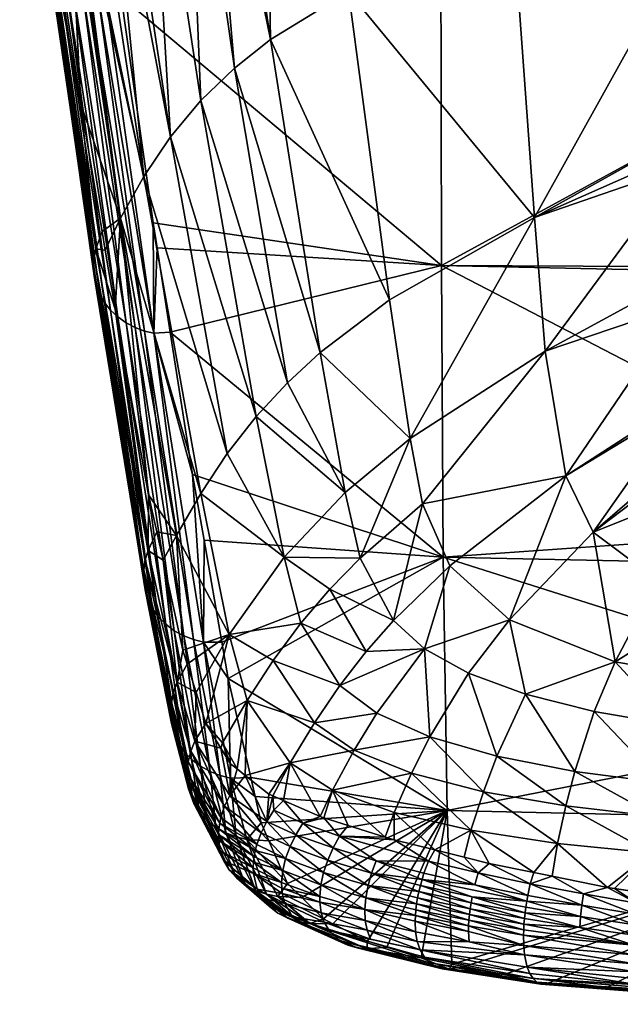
# Model space of a CAD drawing. Extents: x -0.096 to 0.096, y -0.174 to -0.001.
# Tile 22 of 256: x -0.017 to -0.006, y -0.174 to -0.156. Entities that reach past the tile are written whole.
import ezdxf

# ---------------------------------------------------------------- set-up
doc = ezdxf.new("R2010")
doc.units = 0
doc.layers.add('mesh', color=7, linetype='CONTINUOUS')

msp = doc.modelspace()

# ---------------------------------------------------------------- meshes
at = {"layer": 'mesh'}
mesh = msp.add_polyface(dxfattribs=at)
corners = [(-0.01442, -0.159922, -0.006502), (-0.014485, -0.161501, -0.010065), (-0.014492, -0.159456, -0.005439), (-0.014177, -0.161479, -0.010054), (-0.009165, -0.160246, -0.006391), (-0.015088, -0.155273, 0.003229), (-0.009173, -0.154271, 0.005979), (-0.009152, -0.147689, 0.018036), (-0.015725, -0.150873, 0.011593), (-0.016192, -0.148114, 0.016389), (-0.015286, -0.153905, 0.005829), (-0.012322, -0.156065, -0.01155), (-0.013262, -0.149859, 0.000851), (-0.013551, -0.150062, 0.000929), (-0.010885, -0.155176, -0.011113), (-0.011581, -0.149183, 0.000592), (-0.012438, -0.149528, 0.000724), (-0.007835, -0.153913, -0.010001), (-0.008186, -0.148484, 0.000324), (-0.00871, -0.148516, 0.000336), (-0.007566, -0.148446, 0.000309), (-0.011279, -0.149062, 0.000545), (-0.011137, -0.149005, 0.000523), (-0.010056, -0.148787, 0.00044), (-0.013613, -0.157197, -0.011846), (-0.014174, -0.157868, -0.011915), (-0.012587, -0.163037, -0.025601), (-0.01459, -0.150789, 0.001208), (-0.012992, -0.156598, -0.011721), (-0.013899, -0.150306, 0.001023), (-0.011403, -0.161856, -0.024786), (-0.010122, -0.160884, -0.023817), (-0.007443, -0.159356, -0.02166), (-0.00974, -0.163447, -0.030241), (-0.007246, -0.161832, -0.027571), (-0.012011, -0.162417, -0.02522), (-0.014668, -0.158599, -0.01192), (-0.013123, -0.163722, -0.025912), (-0.014112, -0.148543, 0.004088), (-0.014968, -0.149199, 0.004439), (-0.013135, -0.148024, 0.003761), (-0.012055, -0.147628, 0.003463), (-0.010884, -0.147341, 0.003201), (-0.00834, -0.147017, 0.002805), (-0.014697, -0.146819, 0.007386), (-0.00974, -0.148274, -0.080402), (-0.003813, -0.148915, -0.080751), (-0.009665, -0.147963, -0.080751), (-0.009794, -0.148496, -0.079989), (-0.003841, -0.149233, -0.080402), (-0.009823, -0.148618, -0.079533), (-0.00386, -0.149461, -0.079989), (-0.009827, -0.148632, -0.079061), (-0.008734, -0.14881, -0.079061), (-0.00844, -0.147423, -0.063061), (-0.015562, -0.146762, -0.079516)]
mesh.append_faces([[corners[k] for k in face] for face in [(0, 1, 2, 2), (0, 3, 1, 1), (0, 4, 3, 3), (4, 5, 6, 6), (4, 2, 5, 5), (0, 2, 4, 4), (7, 8, 9, 9), (6, 8, 7, 7), (6, 10, 8, 8), (5, 10, 6, 6), (11, 12, 13, 13), (14, 15, 16, 16), (17, 18, 19, 19), (17, 20, 18, 18), (14, 21, 15, 15), (14, 22, 21, 21), (23, 22, 14, 14), (24, 25, 26, 26), (24, 27, 25, 25), (28, 13, 29, 29), (28, 11, 13, 13), (30, 11, 28, 28), (30, 31, 11, 11), (14, 19, 23, 23), (14, 17, 19, 19), (32, 17, 14, 14), (11, 16, 12, 12), (11, 14, 16, 16), (31, 14, 11, 11), (31, 32, 14, 14), (33, 32, 31, 31), (33, 34, 32, 32), (26, 35, 24, 24), (25, 36, 37, 37), (24, 29, 27, 27), (24, 28, 29, 29), (35, 28, 24, 24), (35, 30, 28, 28), (29, 38, 39, 39), (13, 38, 29, 29), (40, 15, 41, 41), (40, 16, 15, 15), (12, 16, 40, 40), (42, 23, 19, 19), (42, 22, 23, 23), (41, 21, 22, 22), (15, 21, 41, 41), (20, 43, 18, 18), (44, 39, 38, 38), (38, 12, 40, 40), (13, 12, 38, 38), (43, 19, 18, 18), (45, 46, 47, 47), (48, 49, 45, 45), (50, 51, 48, 48), (52, 53, 50, 50), (54, 53, 52, 52), (55, 52, 50, 50)]])
mesh = msp.add_polyface(dxfattribs=at)
corners = [(-0.009152, -0.147689, 0.018036), (0.000004, -0.149849, 0.01463), (-0.009173, -0.154271, 0.005979), (0.000004, -0.147812, 0.018087), (-0.009165, -0.160246, -0.006391), (0.000004, -0.160291, -0.005966), (0.000004, -0.160445, -0.006324), (0.000004, -0.155242, 0.004524), (0.000004, -0.154433, 0.00604), (-0.007443, -0.159356, -0.02166), (-0.004725, -0.158155, -0.019359), (-0.004725, -0.157844, -0.01867), (-0.004725, -0.153044, -0.008728), (-0.004724, -0.14827, 0.000242), (-0.005047, -0.14829, 0.000249), (-0.007566, -0.148446, 0.000309), (-0.004712, -0.160974, -0.026013), (-0.004715, -0.160459, -0.024788), (-0.007246, -0.161832, -0.027571), (-0.007835, -0.153913, -0.010001), (-0.004725, -0.153389, -0.009378), (-0.004725, -0.154466, -0.011623), (0.004731, -0.148411, -0.00001), (0.000004, -0.14827, 0.000242), (0.004731, -0.153047, -0.008725), (0.004733, -0.160497, -0.024769), (0.004731, -0.156958, -0.016742), (0.004731, -0.154462, -0.011625), (-0.004704, -0.162746, -0.030221), (0.004734, -0.16103, -0.025989), (0.000004, -0.147748, 0.001165), (0.004732, -0.14827, 0.000242), (-0.003871, -0.149585, -0.079533), (-0.003872, -0.1496, -0.079061), (-0.000856, -0.149629, -0.079061), (-0.009665, -0.147963, -0.080751), (-0.003813, -0.148915, -0.080751), (-0.00378, -0.148524, -0.081015), (-0.00974, -0.148274, -0.080402), (-0.003841, -0.149233, -0.080402), (-0.009794, -0.148496, -0.079989), (-0.00386, -0.149461, -0.079989), (-0.009823, -0.148618, -0.079533), (-0.008734, -0.14881, -0.079061), (0.00206, -0.148138, -0.081179), (-0.003742, -0.148082, -0.081179), (0.002089, -0.14858, -0.081015), (0.002115, -0.148971, -0.080751), (0.002136, -0.14929, -0.080402), (0.002151, -0.149518, -0.079989), (0.00216, -0.149643, -0.079533), (0.002161, -0.149657, -0.079061), (-0.00387, -0.148195, -0.063061), (-0.000842, -0.148224, -0.063061), (0.002186, -0.148252, -0.063061), (-0.003861, -0.148092, -0.062578), (0.002178, -0.148149, -0.062578), (-0.004725, -0.15842, -0.019947), (0.004731, -0.158118, -0.019373)]
mesh.append_faces([[corners[k] for k in face] for face in [(0, 1, 2, 2), (0, 3, 1, 1), (4, 5, 6, 6), (4, 7, 5, 5), (2, 7, 4, 4), (2, 8, 7, 7), (1, 8, 2, 2), (9, 10, 11, 11), (12, 13, 14, 14), (15, 12, 14, 14), (16, 17, 18, 18), (19, 12, 15, 15), (19, 20, 12, 12), (21, 20, 19, 19), (9, 21, 19, 19), (11, 21, 9, 9), (22, 13, 12, 12), (22, 23, 13, 13), (20, 24, 12, 12), (25, 17, 16, 16), (26, 11, 10, 10), (27, 21, 11, 11), (20, 21, 27, 27), (28, 29, 16, 16), (23, 30, 13, 13), (31, 30, 23, 23), (32, 33, 34, 34), (35, 36, 37, 37), (38, 39, 36, 36), (40, 41, 39, 39), (42, 32, 41, 41), (42, 33, 32, 32), (42, 43, 33, 33), (37, 44, 45, 45), (37, 46, 44, 44), (36, 46, 37, 37), (36, 47, 46, 46), (39, 47, 36, 36), (39, 48, 47, 47), (41, 48, 39, 39), (41, 49, 48, 48), (32, 49, 41, 41), (32, 50, 49, 49), (34, 50, 32, 32), (34, 51, 50, 50), (52, 33, 43, 43), (53, 33, 52, 52), (53, 34, 33, 33), (54, 34, 53, 53), (54, 51, 34, 34), (55, 53, 52, 52), (55, 56, 53, 53), (56, 54, 53, 53), (9, 57, 10, 10), (18, 57, 9, 9), (18, 17, 57, 57), (25, 57, 17, 17), (58, 10, 57, 57)]])
mesh = msp.add_polyface(dxfattribs=at)
corners = [(-0.014587, -0.165519, -0.024698), (-0.015553, -0.159939, -0.010828), (-0.015587, -0.160101, -0.010759), (-0.015439, -0.159616, -0.010963), (-0.01583, -0.15726, -0.005566), (-0.015381, -0.159965, -0.011763), (-0.0152, -0.161052, -0.014254), (-0.015394, -0.16093, -0.01038), (-0.015481, -0.160776, -0.010454), (-0.01634, -0.154579, 0.00279), (-0.014826, -0.161396, -0.010135), (-0.014992, -0.161308, -0.010186), (-0.015809, -0.155099, 0.003089), (-0.014485, -0.161501, -0.010065), (-0.014655, -0.16146, -0.010095), (-0.015515, -0.155217, 0.00317), (-0.01459, -0.150789, 0.001208), (-0.015144, -0.151441, 0.001458), (-0.014174, -0.157868, -0.011915), (-0.01535, -0.151683, 0.001551), (-0.015671, -0.152061, 0.001696), (-0.014668, -0.158599, -0.01192), (-0.01598, -0.152691, 0.001938), (-0.016058, -0.152851, 0.001999), (-0.015096, -0.159373, -0.011854), (-0.016395, -0.15354, 0.002263), (-0.016889, -0.150692, 0.007861), (-0.015598, -0.160269, -0.010686), (-0.016491, -0.154146, 0.002561), (-0.01646, -0.154272, 0.002627), (-0.01649, -0.153961, 0.002468), (-0.016474, -0.153813, 0.002395), (-0.015146, -0.161199, -0.010244), (-0.016135, -0.154851, 0.002941), (-0.016002, -0.154967, 0.003009), (-0.014492, -0.159456, -0.005439), (-0.015373, -0.155236, 0.003189), (-0.015088, -0.155273, 0.003229), (-0.015282, -0.161072, -0.01031), (-0.016251, -0.154722, 0.002868), (-0.015545, -0.160611, -0.010531), (-0.016417, -0.154431, 0.00271), (-0.015583, -0.16044, -0.010609), (-0.015694, -0.155146, 0.003121), (-0.015286, -0.153905, 0.005829), (-0.015725, -0.150873, 0.011593), (-0.01682, -0.148009, 0.016267), (-0.016957, -0.147932, 0.016209), (-0.016797, -0.151207, 0.009349), (-0.016702, -0.151341, 0.009429), (-0.016963, -0.150768, 0.009099), (-0.016928, -0.150917, 0.009182), (-0.01641, -0.148142, 0.016384), (-0.016873, -0.151065, 0.009266)]
mesh.append_faces([[corners[k] for k in face] for face in [(0, 1, 2, 2), (1, 3, 4, 4), (1, 5, 3, 3), (1, 6, 5, 5), (7, 8, 9, 9), (10, 11, 12, 12), (13, 14, 15, 15), (16, 17, 18, 18), (19, 20, 21, 21), (22, 23, 24, 24), (4, 23, 25, 25), (4, 24, 23, 23), (3, 24, 4, 4), (3, 5, 24, 24), (5, 6, 24, 24), (21, 22, 24, 24), (20, 22, 21, 21), (18, 19, 21, 21), (17, 19, 18, 18), (26, 25, 23, 23), (27, 28, 29, 29), (1, 30, 2, 2), (1, 31, 30, 30), (4, 31, 1, 1), (25, 31, 4, 4), (32, 33, 34, 34), (35, 36, 37, 37), (35, 13, 36, 36), (32, 38, 33, 33), (27, 30, 28, 28), (27, 2, 30, 30), (38, 39, 33, 33), (38, 7, 39, 39), (7, 9, 39, 39), (40, 29, 41, 41), (40, 42, 29, 29), (42, 27, 29, 29), (8, 41, 9, 9), (8, 40, 41, 41), (10, 12, 43, 43), (13, 15, 36, 36), (14, 43, 15, 15), (14, 10, 43, 43), (11, 34, 12, 12), (11, 32, 34, 34), (36, 44, 37, 37), (36, 45, 44, 44), (12, 46, 43, 43), (47, 12, 34, 34), (33, 47, 34, 34), (48, 39, 9, 9), (49, 33, 39, 39), (50, 28, 30, 30), (50, 29, 28, 28), (41, 29, 51, 51), (52, 36, 15, 15), (9, 41, 53, 53)]])
mesh = msp.add_polyface(dxfattribs=at)
corners = [(-0.013566, -0.167213, -0.023988), (-0.013554, -0.16533, -0.019164), (-0.013226, -0.167214, -0.023965), (-0.013766, -0.164112, -0.01606), (-0.014311, -0.1657, -0.026308), (-0.014427, -0.165174, -0.024816), (-0.014587, -0.165519, -0.024698), (-0.0152, -0.161052, -0.014254), (-0.015553, -0.159939, -0.010828), (-0.014578, -0.164488, -0.022869), (-0.0144, -0.166745, -0.024223), (-0.015282, -0.161072, -0.01031), (-0.015146, -0.161199, -0.010244), (-0.014509, -0.166592, -0.024289), (-0.01464, -0.165693, -0.024636), (-0.015587, -0.160101, -0.010759), (-0.015598, -0.160269, -0.010686), (-0.014052, -0.167957, -0.031784), (-0.015394, -0.16093, -0.01038), (-0.014591, -0.166424, -0.024357), (-0.015481, -0.160776, -0.010454), (-0.014644, -0.166246, -0.024428), (-0.01467, -0.166061, -0.0245), (-0.015583, -0.16044, -0.010609), (-0.015545, -0.160611, -0.010531), (-0.014668, -0.165875, -0.02457), (-0.014157, -0.168329, -0.03167), (-0.014117, -0.168139, -0.031729), (-0.01417, -0.168524, -0.031607), (-0.014104, -0.167002, -0.024106), (-0.014992, -0.161308, -0.010186), (-0.014826, -0.161396, -0.010135), (-0.014263, -0.166883, -0.024162), (-0.013748, -0.167168, -0.024018), (-0.014655, -0.16146, -0.010095), (-0.014485, -0.161501, -0.010065), (-0.01393, -0.167098, -0.024057), (-0.014177, -0.161479, -0.010054), (-0.009129, -0.165644, -0.019071), (-0.015096, -0.159373, -0.011854), (-0.014062, -0.165243, -0.026272), (-0.013945, -0.167364, -0.031034), (-0.013087, -0.167073, -0.033319), (-0.013615, -0.164463, -0.026141), (-0.014668, -0.158599, -0.01192), (-0.012587, -0.163037, -0.025601), (-0.013123, -0.163722, -0.025912), (-0.012074, -0.165641, -0.032541), (-0.014174, -0.157868, -0.011915), (-0.011761, -0.16686, -0.036013), (-0.011225, -0.166233, -0.035444), (-0.010943, -0.164446, -0.03147), (-0.012011, -0.162417, -0.02522)]
mesh.append_faces([[corners[k] for k in face] for face in [(0, 1, 2, 2), (0, 3, 1, 1), (4, 5, 6, 6), (6, 7, 8, 8), (6, 9, 7, 7), (5, 9, 6, 6), (10, 11, 12, 12), (10, 13, 11, 11), (14, 15, 16, 16), (14, 6, 15, 15), (17, 6, 14, 14), (17, 4, 6, 6), (13, 18, 11, 11), (13, 19, 18, 18), (19, 20, 18, 18), (19, 21, 20, 20), (22, 23, 24, 24), (22, 25, 23, 23), (26, 25, 22, 22), (25, 16, 23, 23), (25, 14, 16, 16), (27, 14, 25, 25), (27, 17, 14, 14), (21, 24, 20, 20), (21, 22, 24, 24), (28, 22, 21, 21), (29, 30, 31, 31), (29, 32, 30, 30), (33, 34, 35, 35), (33, 36, 34, 34), (36, 31, 34, 34), (36, 29, 31, 31), (35, 0, 33, 33), (35, 3, 0, 0), (37, 3, 35, 35), (32, 12, 30, 30), (32, 10, 12, 12), (38, 1, 3, 3), (38, 2, 1, 1), (37, 38, 3, 3), (39, 9, 40, 40), (39, 7, 9, 9), (40, 4, 41, 41), (40, 5, 4, 4), (9, 5, 40, 40), (42, 40, 41, 41), (43, 40, 42, 42), (43, 39, 40, 40), (44, 39, 43, 43), (45, 46, 47, 47), (45, 48, 46, 46), (49, 50, 47, 47), (45, 51, 52, 52), (47, 51, 45, 45), (47, 42, 49, 49), (47, 43, 42, 42), (46, 43, 47, 47), (46, 44, 43, 43)]])
mesh = msp.add_polyface(dxfattribs=at)
corners = [(-0.00906, -0.170328, -0.032069), (-0.013108, -0.167889, -0.025685), (-0.009129, -0.165644, -0.019071), (-0.014177, -0.161479, -0.010054), (-0.009165, -0.160246, -0.006391), (0.000004, -0.164999, -0.016859), (0.000004, -0.168539, -0.026028), (-0.006356, -0.165177, -0.036314), (-0.004782, -0.163823, -0.032982), (-0.004703, -0.162833, -0.030428), (-0.004796, -0.163998, -0.033434), (-0.004712, -0.160974, -0.026013), (-0.006864, -0.164136, -0.033508), (-0.004704, -0.162746, -0.030221), (-0.007246, -0.161832, -0.027571), (-0.00974, -0.163447, -0.030241), (-0.010122, -0.160884, -0.023817), (-0.011403, -0.161856, -0.024786), (-0.004658, -0.164499, -0.034764), (-0.00516, -0.166074, -0.038762), (-0.005953, -0.167576, -0.041709), (-0.004124, -0.166436, -0.03976), (-0.009514, -0.164654, -0.033463), (-0.009006, -0.165803, -0.036666), (-0.007906, -0.166803, -0.039518), (-0.009378, -0.168963, -0.042353), (-0.009474, -0.167335, -0.039674), (-0.010359, -0.168527, -0.041019), (-0.00866, -0.167791, -0.041017), (-0.008139, -0.169321, -0.043442), (-0.007609, -0.168179, -0.042153), (-0.006336, -0.168499, -0.04308), (-0.006695, -0.169604, -0.044288), (-0.005087, -0.169817, -0.044915), (-0.004865, -0.16875, -0.0438), (-0.01196, -0.169447, -0.040462), (-0.010776, -0.169212, -0.041585), (-0.011512, -0.168704, -0.040006), (-0.011761, -0.16686, -0.036013), (-0.010554, -0.167387, -0.038827), (-0.011225, -0.166233, -0.035444), (-0.011043, -0.168015, -0.039455), (-0.012074, -0.165641, -0.032541), (-0.010668, -0.165661, -0.034818), (-0.010943, -0.164446, -0.03147), (-0.010049, -0.166815, -0.038141), (-0.009717, -0.169638, -0.042914), (-0.012273, -0.167551, -0.036506), (-0.012011, -0.162417, -0.02522)]
mesh.append_faces([[corners[k] for k in face] for face in [(0, 1, 2, 2), (3, 4, 2, 2), (5, 2, 4, 4), (6, 0, 2, 2), (7, 8, 9, 9), (7, 10, 8, 8), (11, 12, 13, 13), (11, 14, 12, 12), (15, 16, 17, 17), (7, 18, 10, 10), (7, 19, 18, 18), (20, 19, 7, 7), (20, 21, 19, 19), (22, 14, 15, 15), (22, 12, 14, 14), (23, 12, 22, 22), (23, 24, 12, 12), (25, 26, 27, 27), (25, 28, 26, 26), (29, 28, 25, 25), (12, 9, 13, 13), (12, 7, 9, 9), (24, 7, 12, 12), (24, 20, 7, 7), (30, 20, 24, 24), (30, 31, 20, 20), (32, 31, 30, 30), (33, 31, 32, 32), (34, 31, 33, 33), (34, 20, 31, 31), (35, 36, 37, 37), (38, 39, 40, 40), (41, 39, 38, 38), (42, 43, 44, 44), (40, 43, 42, 42), (40, 45, 43, 43), (39, 45, 40, 40), (39, 26, 45, 45), (41, 26, 39, 39), (41, 27, 26, 26), (25, 36, 46, 46), (27, 36, 25, 25), (27, 37, 36, 36), (41, 37, 27, 27), (41, 47, 37, 37), (38, 47, 41, 41), (44, 17, 48, 48), (44, 15, 17, 17), (43, 15, 44, 44), (43, 22, 15, 15), (45, 22, 43, 43), (45, 23, 22, 22), (26, 23, 45, 45), (26, 24, 23, 23), (28, 24, 26, 26), (28, 30, 24, 24), (29, 30, 28, 28), (29, 32, 30, 30)]])
mesh = msp.add_polyface(dxfattribs=at)
corners = [(0.000004, -0.164999, -0.016859), (-0.009165, -0.160246, -0.006391), (0.000004, -0.160445, -0.006324), (0.000004, -0.165834, -0.019021), (-0.009129, -0.165644, -0.019071), (0.000004, -0.168539, -0.026028), (-0.001299, -0.166869, -0.040966), (-0.001179, -0.165797, -0.038319), (-0.002112, -0.165685, -0.038006), (-0.001037, -0.165814, -0.038366), (0.000004, -0.166937, -0.041074), (-0.002815, -0.166708, -0.040514), (-0.002513, -0.165595, -0.037756), (-0.003093, -0.168077, -0.043118), (0.000004, -0.167187, -0.041674), (-0.00516, -0.166074, -0.038762), (-0.004335, -0.164838, -0.035679), (-0.004658, -0.164499, -0.034764), (-0.004258, -0.164919, -0.035898), (-0.004124, -0.166436, -0.03976), (-0.003681, -0.165247, -0.036794), (-0.003066, -0.165471, -0.03741), (-0.003225, -0.168932, -0.044318), (0.000004, -0.168555, -0.044041), (-0.004865, -0.16875, -0.0438), (-0.003288, -0.169422, -0.044865), (-0.005087, -0.169817, -0.044915), (-0.005953, -0.167576, -0.041709), (0.003642, -0.164201, -0.033972), (0.000868, -0.165825, -0.038399), (0.001184, -0.165792, -0.038307), (0.004762, -0.162729, -0.030225), (-0.004796, -0.163998, -0.033434), (-0.004782, -0.163823, -0.032982), (-0.004703, -0.162833, -0.030428), (-0.004704, -0.162746, -0.030221), (0.001307, -0.166869, -0.040966), (0.002823, -0.166708, -0.040514), (0.001904, -0.165718, -0.038099), (0.003101, -0.168077, -0.043118), (0.003233, -0.168932, -0.044318), (0.000004, -0.169102, -0.044673), (0.000004, -0.169563, -0.045206), (0.000004, -0.168269, -0.043546), (-0.000035, -0.165852, -0.038475), (0.003296, -0.169422, -0.044865)]
mesh.append_faces([[corners[k] for k in face] for face in [(0, 1, 2, 2), (3, 4, 0, 0), (5, 4, 3, 3), (6, 7, 8, 8), (6, 9, 7, 7), (10, 9, 6, 6), (11, 8, 12, 12), (11, 6, 8, 8), (13, 6, 11, 11), (13, 10, 6, 6), (14, 10, 13, 13), (15, 16, 17, 17), (15, 18, 16, 16), (19, 18, 15, 15), (19, 20, 18, 18), (21, 20, 19, 19), (13, 22, 23, 23), (24, 22, 13, 13), (24, 25, 22, 22), (26, 25, 24, 24), (13, 27, 24, 24), (13, 19, 27, 27), (11, 19, 13, 13), (11, 21, 19, 19), (12, 21, 11, 11), (28, 29, 30, 30), (28, 7, 9, 9), (31, 8, 7, 7), (31, 12, 8, 8), (21, 12, 31, 31), (31, 20, 21, 21), (31, 18, 20, 20), (16, 18, 31, 31), (31, 17, 16, 16), (31, 32, 17, 17), (33, 32, 31, 31), (34, 31, 35, 35), (34, 33, 31, 31), (36, 30, 29, 29), (37, 38, 30, 30), (36, 10, 14, 14), (36, 37, 30, 30), (14, 39, 36, 36), (40, 39, 23, 23), (22, 41, 23, 23), (25, 41, 22, 22), (25, 42, 41, 41), (14, 13, 43, 43), (10, 44, 9, 9), (13, 23, 43, 43), (28, 44, 29, 29), (28, 9, 44, 44), (44, 36, 29, 29), (44, 10, 36, 36), (39, 43, 23, 23), (14, 43, 39, 39), (45, 41, 42, 42), (23, 41, 40, 40)]])
mesh = msp.add_polyface(dxfattribs=at)
corners = [(-0.013062, -0.169731, -0.031122), (-0.013108, -0.167889, -0.025685), (-0.01269, -0.169721, -0.031096), (-0.014052, -0.167957, -0.031784), (-0.013865, -0.16762, -0.031879), (-0.013945, -0.167364, -0.031034), (-0.013701, -0.168147, -0.033616), (-0.013725, -0.169045, -0.035389), (-0.013522, -0.168721, -0.03551), (-0.013241, -0.169175, -0.037223), (-0.014029, -0.169079, -0.031413), (-0.014509, -0.166592, -0.024289), (-0.0144, -0.166745, -0.024223), (-0.014106, -0.168904, -0.031477), (-0.014311, -0.1657, -0.026308), (-0.014591, -0.166424, -0.024357), (-0.014153, -0.168717, -0.031542), (-0.014644, -0.166246, -0.024428), (-0.01417, -0.168524, -0.031607), (-0.014157, -0.168329, -0.03167), (-0.014117, -0.168139, -0.031729), (-0.014668, -0.165875, -0.02457), (-0.013849, -0.169429, -0.035287), (-0.0138, -0.169233, -0.035341), (-0.01467, -0.166061, -0.0245), (-0.013869, -0.169629, -0.035229), (-0.013566, -0.167213, -0.023988), (-0.013254, -0.169684, -0.031153), (-0.013226, -0.167214, -0.023965), (-0.013784, -0.169385, -0.031294), (-0.014263, -0.166883, -0.024162), (-0.014104, -0.167002, -0.024106), (-0.013921, -0.16924, -0.031352), (-0.013443, -0.16961, -0.031192), (-0.01393, -0.167098, -0.024057), (-0.013748, -0.167168, -0.024018), (-0.013622, -0.169509, -0.03124), (-0.013744, -0.170199, -0.035044), (-0.009129, -0.165644, -0.019071), (-0.00906, -0.170328, -0.032069), (-0.013215, -0.169074, -0.037197), (-0.013087, -0.167073, -0.033319), (-0.012757, -0.168294, -0.036907), (-0.012792, -0.169679, -0.039192), (-0.01196, -0.169447, -0.040462), (-0.012942, -0.16956, -0.038704), (-0.013062, -0.169465, -0.038316), (-0.012273, -0.167551, -0.036506), (-0.011512, -0.168704, -0.040006), (-0.011761, -0.16686, -0.036013), (-0.013842, -0.169925, -0.035137), (-0.013868, -0.169729, -0.035199)]
mesh.append_faces([[corners[k] for k in face] for face in [(0, 1, 2, 2), (3, 4, 5, 5), (3, 6, 4, 4), (7, 6, 3, 3), (7, 8, 6, 6), (9, 8, 7, 7), (10, 11, 12, 12), (10, 13, 11, 11), (5, 14, 3, 3), (13, 15, 11, 11), (13, 16, 15, 15), (16, 17, 15, 15), (16, 18, 17, 17), (19, 20, 21, 21), (22, 20, 19, 19), (22, 23, 20, 20), (23, 3, 20, 20), (23, 7, 3, 3), (18, 19, 24, 24), (25, 19, 18, 18), (25, 22, 19, 19), (26, 0, 27, 27), (26, 1, 0, 0), (28, 1, 26, 26), (29, 30, 31, 31), (29, 32, 30, 30), (33, 34, 35, 35), (33, 36, 34, 34), (36, 31, 34, 34), (36, 29, 31, 31), (35, 27, 33, 33), (35, 26, 27, 27), (32, 12, 30, 30), (32, 10, 12, 12), (37, 10, 32, 32), (37, 13, 10, 10), (38, 1, 28, 28), (39, 2, 1, 1), (8, 9, 40, 40), (4, 6, 41, 41), (8, 41, 6, 6), (8, 42, 41, 41), (40, 42, 8, 8), (42, 43, 44, 44), (42, 45, 43, 43), (40, 45, 42, 42), (40, 46, 45, 45), (9, 46, 40, 40), (41, 5, 4, 4), (42, 47, 41, 41), (42, 48, 47, 47), (44, 48, 42, 42), (49, 41, 47, 47), (50, 16, 13, 13), (50, 51, 16, 16), (51, 18, 16, 16), (51, 25, 18, 18)]])
mesh = msp.add_polyface(dxfattribs=at)
corners = [(-0.007247, -0.173542, -0.044018), (-0.003469, -0.173841, -0.044814), (-0.003491, -0.173839, -0.044989), (-0.003426, -0.173793, -0.0445), (-0.000191, -0.173881, -0.044731), (-0.003605, -0.173788, -0.044487), (-0.00611, -0.173604, -0.043984), (-0.003585, -0.173465, -0.045852), (-0.00557, -0.173311, -0.045608), (-0.003572, -0.173583, -0.045706), (-0.005568, -0.172244, -0.045983), (-0.003587, -0.172317, -0.046305), (-0.005547, -0.172042, -0.045962), (-0.003596, -0.172504, -0.046304), (-0.005583, -0.172442, -0.045981), (-0.003602, -0.172684, -0.046283), (-0.005593, -0.172635, -0.045955), (-0.003605, -0.172857, -0.046239), (-0.007324, -0.173538, -0.04422), (-0.003514, -0.173812, -0.045174), (-0.005549, -0.173441, -0.045462), (-0.003555, -0.173682, -0.04554), (-0.007399, -0.173504, -0.044426), (-0.003535, -0.17376, -0.04536), (-0.00552, -0.173551, -0.045294), (-0.007083, -0.17348, -0.04361), (0.000004, -0.170532, -0.032026), (-0.00906, -0.170328, -0.032069), (0.000004, -0.168539, -0.026028), (-0.008749, -0.173212, -0.042766), (-0.008968, -0.173168, -0.042622), (0.000004, -0.16971, -0.045376), (-0.003288, -0.169422, -0.044865), (-0.003347, -0.169967, -0.045354), (-0.001554, -0.1713, -0.046283), (-0.00345, -0.171231, -0.046073), (-0.001571, -0.171983, -0.046451), (-0.003401, -0.170573, -0.045763), (-0.005188, -0.170439, -0.045364), (-0.005087, -0.169817, -0.044915), (-0.005282, -0.171112, -0.045715), (-0.003494, -0.171924, -0.046266), (0.000004, -0.173914, -0.045013), (0.000004, -0.173314, -0.046248), (-0.003605, -0.173024, -0.046173), (-0.003601, -0.173183, -0.046085), (-0.001575, -0.172291, -0.046452), (-0.003506, -0.172149, -0.046296), (0.000004, -0.172525, -0.046527), (-0.005364, -0.171865, -0.045921), (-0.003595, -0.173331, -0.045979), (-0.005585, -0.173162, -0.045729), (0.000004, -0.173571, -0.04601), (0.000004, -0.172696, -0.046507), (0.000004, -0.172922, -0.046463), (-0.005596, -0.172821, -0.045903), (-0.005594, -0.172998, -0.045828), (0.000004, -0.173769, -0.045701), (0.000004, -0.170673, -0.046057)]
mesh.append_faces([[corners[k] for k in face] for face in [(0, 1, 2, 2), (1, 3, 4, 4), (1, 5, 3, 3), (1, 6, 5, 5), (0, 6, 1, 1), (7, 8, 9, 9), (10, 11, 12, 12), (13, 11, 10, 10), (14, 13, 10, 10), (15, 13, 14, 14), (16, 15, 14, 14), (17, 15, 16, 16), (18, 2, 19, 19), (20, 9, 8, 8), (21, 9, 20, 20), (22, 19, 23, 23), (21, 24, 23, 23), (20, 24, 21, 21), (6, 25, 26, 26), (26, 5, 6, 6), (26, 3, 5, 5), (26, 27, 28, 28), (29, 30, 26, 26), (31, 32, 33, 33), (34, 35, 36, 36), (37, 35, 34, 34), (37, 38, 35, 35), (39, 38, 37, 37), (39, 33, 32, 32), (37, 33, 39, 39), (40, 35, 38, 38), (41, 35, 40, 40), (41, 36, 35, 35), (42, 2, 1, 1), (43, 44, 45, 45), (11, 46, 47, 47), (48, 46, 11, 11), (11, 49, 12, 12), (11, 47, 49, 49), (7, 50, 51, 51), (7, 52, 50, 50), (51, 8, 7, 7), (51, 50, 45, 45), (13, 53, 11, 11), (15, 54, 13, 13), (17, 54, 15, 15), (16, 55, 17, 17), (56, 44, 55, 55), (56, 45, 44, 44), (56, 51, 45, 45), (21, 57, 9, 9), (44, 17, 55, 55), (43, 17, 44, 44), (49, 41, 40, 40), (47, 41, 49, 49), (37, 58, 33, 33), (47, 36, 41, 41), (47, 46, 36, 36)]])
mesh = msp.add_polyface(dxfattribs=at)
corners = [(-0.013062, -0.169731, -0.031122), (-0.01269, -0.169721, -0.031096), (-0.01261, -0.170071, -0.032132), (-0.0125, -0.170556, -0.033562), (-0.012354, -0.170889, -0.03469), (-0.012761, -0.170866, -0.034741), (-0.012283, -0.170056, -0.040735), (-0.012261, -0.170325, -0.041116), (-0.012086, -0.170141, -0.041083), (-0.012391, -0.170531, -0.041119), (-0.012354, -0.170025, -0.04061), (-0.013241, -0.169175, -0.037223), (-0.013725, -0.169045, -0.035389), (-0.013078, -0.170049, -0.039165), (-0.013062, -0.169465, -0.038316), (-0.012942, -0.16956, -0.038704), (-0.012792, -0.169679, -0.039192), (-0.013278, -0.170667, -0.039044), (-0.013285, -0.170772, -0.039017), (-0.012626, -0.171178, -0.041047), (-0.013263, -0.170562, -0.03907), (-0.013869, -0.169629, -0.035229), (-0.012605, -0.171069, -0.041068), (-0.012577, -0.17096, -0.041085), (-0.011963, -0.170995, -0.042104), (-0.012497, -0.170743, -0.041109), (-0.011855, -0.170776, -0.042096), (-0.011726, -0.170562, -0.042073), (-0.013241, -0.170457, -0.039093), (-0.0138, -0.169233, -0.035341), (-0.013849, -0.169429, -0.035287), (-0.013173, -0.17025, -0.039134), (-0.012959, -0.170818, -0.034776), (-0.013254, -0.169684, -0.031153), (-0.013153, -0.170742, -0.034819), (-0.013638, -0.170364, -0.034984), (-0.013921, -0.16924, -0.031352), (-0.013784, -0.169385, -0.031294), (-0.013336, -0.17064, -0.034869), (-0.013622, -0.169509, -0.03124), (-0.013443, -0.16961, -0.031192), (-0.0135, -0.170512, -0.034925), (-0.012954, -0.171577, -0.038707), (-0.013089, -0.171427, -0.038783), (-0.013744, -0.170199, -0.035044), (-0.01196, -0.169447, -0.040462), (-0.013868, -0.169729, -0.035199), (-0.013283, -0.170875, -0.038987), (-0.013842, -0.169925, -0.035137), (-0.01319, -0.171258, -0.038856), (-0.013254, -0.171073, -0.038925), (-0.014106, -0.168904, -0.031477)]
mesh.append_faces([[corners[k] for k in face] for face in [(0, 1, 2, 2), (3, 4, 5, 5), (6, 7, 8, 8), (6, 9, 7, 7), (10, 9, 6, 6), (11, 12, 13, 13), (13, 14, 11, 11), (13, 15, 14, 14), (16, 15, 13, 13), (17, 18, 19, 19), (17, 20, 21, 21), (22, 20, 17, 17), (22, 23, 20, 20), (24, 9, 25, 25), (26, 9, 24, 24), (26, 7, 9, 9), (27, 7, 26, 26), (27, 8, 7, 7), (28, 29, 30, 30), (28, 31, 29, 29), (31, 12, 29, 29), (31, 13, 12, 12), (20, 30, 21, 21), (20, 28, 30, 30), (23, 28, 20, 20), (23, 31, 28, 28), (25, 31, 23, 23), (25, 13, 31, 31), (9, 13, 25, 25), (9, 16, 13, 13), (10, 16, 9, 9), (0, 5, 32, 32), (0, 3, 5, 5), (2, 3, 0, 0), (33, 32, 34, 34), (33, 0, 32, 32), (35, 36, 37, 37), (38, 39, 40, 40), (38, 41, 39, 39), (42, 41, 38, 38), (41, 37, 39, 39), (41, 35, 37, 37), (43, 35, 41, 41), (44, 36, 35, 35), (40, 34, 38, 38), (40, 33, 34, 34), (45, 10, 6, 6), (45, 16, 10, 10), (6, 8, 45, 45), (46, 18, 17, 17), (47, 46, 48, 48), (47, 18, 46, 46), (17, 21, 46, 46), (44, 35, 49, 49), (49, 48, 44, 44), (50, 48, 49, 49), (48, 51, 44, 44), (50, 47, 48, 48)]])
mesh = msp.add_polyface(dxfattribs=at)
corners = [(-0.007567, -0.171899, -0.045399), (-0.007522, -0.171682, -0.045353), (-0.008482, -0.17148, -0.044914), (-0.006566, -0.172081, -0.045732), (-0.005547, -0.172042, -0.045962), (-0.005963, -0.171774, -0.045801), (-0.006093, -0.171754, -0.045774), (-0.005515, -0.171842, -0.045891), (-0.008281, -0.17131, -0.04492), (-0.007453, -0.171478, -0.045244), (-0.008745, -0.171194, -0.044614), (-0.009287, -0.171059, -0.044257), (-0.009604, -0.171941, -0.044473), (-0.009622, -0.172053, -0.044467), (-0.008646, -0.172253, -0.044994), (-0.008633, -0.172145, -0.045003), (-0.008616, -0.172035, -0.045005), (-0.009581, -0.171829, -0.044472), (-0.007628, -0.172327, -0.045416), (-0.008596, -0.171924, -0.044999), (-0.009553, -0.171715, -0.044464), (-0.007617, -0.172222, -0.045421), (-0.007586, -0.172007, -0.045413), (-0.007603, -0.172115, -0.045421), (-0.00659, -0.172288, -0.045742), (-0.006535, -0.17187, -0.045698), (-0.007116, -0.171546, -0.045375), (-0.005568, -0.172244, -0.045983), (-0.005583, -0.172442, -0.045981), (-0.009403, -0.171265, -0.044371), (-0.008545, -0.171702, -0.044969), (-0.009521, -0.171602, -0.04445), (-0.009486, -0.171489, -0.04443), (0.000004, -0.170532, -0.032026), (-0.008968, -0.173168, -0.042622), (-0.00906, -0.170328, -0.032069), (-0.007017, -0.170938, -0.045182), (-0.00862, -0.170693, -0.044417), (-0.005282, -0.171112, -0.045715), (-0.006861, -0.170245, -0.044784), (-0.008386, -0.169981, -0.043978), (-0.008139, -0.169321, -0.043442), (-0.009378, -0.168963, -0.042353), (-0.005087, -0.169817, -0.044915), (-0.006695, -0.169604, -0.044288), (-0.005188, -0.170439, -0.045364), (-0.009717, -0.169638, -0.042914), (-0.005364, -0.171865, -0.045921)]
mesh.append_faces([[corners[k] for k in face] for face in [(0, 1, 2, 2), (3, 1, 0, 0), (4, 5, 6, 6), (4, 7, 5, 5), (8, 1, 9, 9), (8, 2, 1, 1), (10, 2, 8, 8), (10, 11, 2, 2), (12, 13, 14, 14), (15, 16, 17, 17), (15, 18, 16, 16), (14, 15, 12, 12), (16, 19, 20, 20), (16, 21, 19, 19), (18, 21, 16, 16), (22, 23, 24, 24), (25, 6, 26, 26), (25, 4, 6, 6), (27, 4, 25, 25), (1, 26, 9, 9), (1, 25, 26, 26), (3, 25, 1, 1), (3, 27, 25, 25), (28, 27, 3, 3), (29, 2, 11, 11), (30, 2, 29, 29), (30, 0, 2, 2), (22, 0, 30, 30), (22, 3, 0, 0), (24, 3, 22, 22), (23, 19, 21, 21), (22, 19, 23, 23), (22, 31, 19, 19), (30, 31, 22, 22), (29, 32, 30, 30), (33, 34, 35, 35), (36, 26, 6, 6), (37, 10, 8, 8), (9, 37, 8, 8), (38, 6, 5, 5), (38, 36, 6, 6), (39, 36, 38, 38), (39, 40, 36, 36), (41, 40, 39, 39), (41, 42, 40, 40), (43, 44, 45, 45), (11, 10, 37, 37), (36, 9, 26, 26), (36, 37, 9, 9), (40, 37, 36, 36), (40, 46, 37, 37), (42, 46, 40, 40), (39, 44, 41, 41), (39, 45, 44, 44), (38, 45, 39, 39), (47, 7, 4, 4), (5, 7, 47, 47), (47, 38, 5, 5)]])
mesh = msp.add_polyface(dxfattribs=at)
corners = [(-0.011342, -0.171475, -0.043028), (-0.011392, -0.171701, -0.043007), (-0.010561, -0.171942, -0.043799), (-0.011046, -0.170801, -0.042958), (-0.010206, -0.17082, -0.043586), (-0.01089, -0.170606, -0.042872), (-0.010035, -0.170873, -0.043764), (-0.009403, -0.171265, -0.044371), (-0.01134, -0.170466, -0.042402), (-0.011726, -0.170562, -0.042073), (-0.011404, -0.170438, -0.042288), (-0.009581, -0.171829, -0.044472), (-0.009553, -0.171715, -0.044464), (-0.010454, -0.171488, -0.043807), (-0.008616, -0.172035, -0.045005), (-0.012045, -0.171218, -0.042093), (-0.011266, -0.171247, -0.043025), (-0.011166, -0.171022, -0.043001), (-0.011855, -0.170776, -0.042096), (-0.010519, -0.171717, -0.043816), (-0.009604, -0.171941, -0.044473), (-0.008633, -0.172145, -0.045003), (-0.009521, -0.171602, -0.04445), (-0.009486, -0.171489, -0.04443), (-0.010369, -0.171261, -0.043774), (-0.011963, -0.170995, -0.042104), (-0.008596, -0.171924, -0.044999), (-0.009287, -0.171059, -0.044257), (-0.008545, -0.171702, -0.044969), (-0.012086, -0.170141, -0.041083), (-0.011414, -0.17192, -0.042963), (-0.012097, -0.171441, -0.042064), (-0.010579, -0.172159, -0.043755), (-0.0125, -0.170556, -0.033562), (-0.01261, -0.170071, -0.032132), (-0.00906, -0.170328, -0.032069), (-0.012354, -0.170889, -0.03469), (-0.012008, -0.17168, -0.03737), (-0.011747, -0.171937, -0.038294), (-0.011346, -0.172332, -0.039709), (-0.011169, -0.172422, -0.040031), (-0.010532, -0.172747, -0.041195), (-0.008968, -0.173168, -0.042622), (-0.009535, -0.173053, -0.042249), (-0.01269, -0.169721, -0.031096), (-0.011176, -0.16995, -0.042055), (-0.01196, -0.169447, -0.040462), (-0.010039, -0.170366, -0.043378), (-0.010776, -0.169212, -0.041585), (-0.009717, -0.169638, -0.042914), (-0.00862, -0.170693, -0.044417)]
mesh.append_faces([[corners[k] for k in face] for face in [(0, 1, 2, 2), (3, 4, 5, 5), (3, 6, 4, 4), (7, 6, 3, 3), (8, 3, 5, 5), (8, 9, 3, 3), (10, 9, 8, 8), (11, 12, 13, 13), (11, 14, 12, 12), (15, 1, 0, 0), (16, 17, 18, 18), (16, 13, 17, 17), (19, 13, 16, 16), (19, 11, 13, 13), (20, 11, 19, 19), (20, 21, 11, 11), (22, 23, 24, 24), (19, 0, 2, 2), (16, 0, 19, 19), (16, 25, 0, 0), (18, 25, 16, 16), (13, 24, 17, 17), (13, 22, 24, 24), (12, 22, 13, 13), (12, 26, 22, 22), (7, 27, 6, 6), (28, 23, 22, 22), (7, 24, 23, 23), (3, 24, 7, 7), (3, 17, 24, 24), (9, 17, 3, 3), (9, 18, 17, 17), (10, 29, 9, 9), (30, 1, 31, 31), (32, 1, 30, 30), (32, 2, 1, 1), (33, 34, 35, 35), (35, 36, 33, 33), (35, 37, 36, 36), (38, 37, 35, 35), (35, 39, 38, 38), (35, 40, 39, 39), (41, 40, 35, 35), (42, 43, 35, 35), (34, 44, 35, 35), (45, 10, 8, 8), (46, 10, 45, 45), (46, 29, 10, 10), (47, 6, 27, 27), (47, 4, 6, 6), (45, 4, 47, 47), (45, 5, 4, 4), (8, 5, 45, 45), (45, 48, 46, 46), (45, 49, 48, 48), (47, 49, 45, 45), (47, 50, 49, 49), (27, 50, 47, 47)]])
mesh = msp.add_polyface(dxfattribs=at)
corners = [(-0.012008, -0.17168, -0.03737), (-0.011747, -0.171937, -0.038294), (-0.01219, -0.171921, -0.038414), (-0.011346, -0.172332, -0.039709), (-0.011595, -0.172421, -0.04023), (-0.012106, -0.171863, -0.041951), (-0.011413, -0.172024, -0.042932), (-0.012116, -0.171763, -0.041986), (-0.011414, -0.17192, -0.042963), (-0.012118, -0.171658, -0.042017), (-0.013278, -0.170667, -0.039044), (-0.012626, -0.171178, -0.041047), (-0.012605, -0.171069, -0.041068), (-0.012638, -0.171286, -0.041023), (-0.013285, -0.170772, -0.039017), (-0.013283, -0.170875, -0.038987), (-0.012097, -0.171441, -0.042064), (-0.012045, -0.171218, -0.042093), (-0.011342, -0.171475, -0.043028), (-0.011963, -0.170995, -0.042104), (-0.011392, -0.171701, -0.043007), (-0.012577, -0.17096, -0.041085), (-0.012497, -0.170743, -0.041109), (-0.012398, -0.171878, -0.038479), (-0.011803, -0.172386, -0.040335), (-0.012761, -0.170866, -0.034741), (-0.012354, -0.170889, -0.03469), (-0.0126, -0.171806, -0.038552), (-0.012004, -0.172321, -0.040445), (-0.012959, -0.170818, -0.034776), (-0.012788, -0.171705, -0.038628), (-0.012188, -0.172225, -0.040557), (-0.013153, -0.170742, -0.034819), (-0.012954, -0.171577, -0.038707), (-0.013089, -0.171427, -0.038783), (-0.0135, -0.170512, -0.034925), (-0.013336, -0.17064, -0.034869), (-0.012642, -0.171392, -0.040995), (-0.012637, -0.171495, -0.040965), (-0.011389, -0.172221, -0.042854), (-0.012569, -0.171783, -0.040854), (-0.012058, -0.172051, -0.041868), (-0.01319, -0.171258, -0.038856), (-0.013254, -0.171073, -0.038925), (-0.012348, -0.172101, -0.040664), (-0.012477, -0.171952, -0.040765), (-0.011918, -0.172295, -0.04171), (-0.013638, -0.170364, -0.034984)]
mesh.append_faces([[corners[k] for k in face] for face in [(0, 1, 2, 2), (3, 2, 1, 1), (3, 4, 2, 2), (5, 6, 7, 7), (7, 8, 9, 9), (6, 8, 7, 7), (10, 11, 12, 12), (13, 14, 15, 15), (13, 11, 14, 14), (16, 11, 13, 13), (16, 12, 11, 11), (17, 12, 16, 16), (17, 18, 19, 19), (16, 20, 17, 17), (17, 21, 12, 12), (17, 22, 21, 21), (19, 22, 17, 17), (23, 4, 24, 24), (23, 2, 4, 4), (25, 2, 23, 23), (25, 0, 2, 2), (26, 0, 25, 25), (27, 24, 28, 28), (27, 23, 24, 24), (29, 23, 27, 27), (29, 25, 23, 23), (30, 28, 31, 31), (30, 27, 28, 28), (32, 27, 30, 30), (32, 29, 27, 27), (33, 34, 35, 35), (33, 30, 31, 31), (36, 30, 33, 33), (36, 32, 30, 30), (37, 13, 15, 15), (9, 13, 37, 37), (9, 16, 13, 13), (8, 16, 9, 9), (5, 7, 38, 38), (39, 6, 5, 5), (7, 9, 38, 38), (5, 40, 41, 41), (38, 40, 5, 5), (38, 42, 40, 40), (43, 42, 38, 38), (44, 34, 33, 33), (44, 45, 34, 34), (46, 45, 44, 44), (41, 45, 46, 46), (40, 45, 41, 41), (40, 34, 45, 45), (42, 34, 40, 40), (42, 47, 34, 34), (33, 31, 44, 44), (38, 37, 43, 43), (9, 37, 38, 38), (37, 15, 43, 43)]])
mesh = msp.add_polyface(dxfattribs=at)
corners = [(-0.011169, -0.172422, -0.040031), (-0.011595, -0.172421, -0.04023), (-0.011346, -0.172332, -0.039709), (-0.010532, -0.172747, -0.041195), (-0.010542, -0.172889, -0.041903), (-0.01017, -0.172858, -0.041578), (-0.009535, -0.173053, -0.042249), (-0.009022, -0.173266, -0.043168), (-0.008968, -0.173168, -0.042622), (-0.011413, -0.172024, -0.042932), (-0.010579, -0.172159, -0.043755), (-0.011414, -0.17192, -0.042963), (-0.010571, -0.172362, -0.043685), (-0.009645, -0.17227, -0.044435), (-0.009648, -0.172375, -0.044408), (-0.008662, -0.172566, -0.044927), (-0.009604, -0.171941, -0.044473), (-0.010519, -0.171717, -0.043816), (-0.009622, -0.172053, -0.044467), (-0.009636, -0.172163, -0.044454), (-0.008655, -0.17236, -0.044979), (-0.010561, -0.171942, -0.043799), (-0.010721, -0.172869, -0.04207), (-0.009149, -0.173257, -0.043367), (-0.011803, -0.172386, -0.040335), (-0.010893, -0.172817, -0.042238), (-0.009271, -0.173217, -0.043567), (-0.012004, -0.172321, -0.040445), (-0.01105, -0.172733, -0.042403), (-0.009383, -0.173144, -0.043762), (-0.012188, -0.172225, -0.040557), (-0.010536, -0.172545, -0.043589), (-0.011332, -0.172397, -0.042752), (-0.010472, -0.172706, -0.043466), (-0.008661, -0.172464, -0.044956), (-0.00906, -0.170328, -0.032069), (-0.00964, -0.172573, -0.044334), (-0.009609, -0.172751, -0.044232), (-0.008653, -0.172757, -0.044847), (-0.011389, -0.172221, -0.042854), (-0.012106, -0.171863, -0.041951), (-0.012058, -0.172051, -0.041868), (-0.011918, -0.172295, -0.04171), (-0.012348, -0.172101, -0.040664), (-0.011241, -0.172551, -0.042627), (-0.009555, -0.172908, -0.044101), (-0.009479, -0.17304, -0.043942)]
mesh.append_faces([[corners[k] for k in face] for face in [(0, 1, 2, 2), (3, 1, 0, 0), (3, 4, 1, 1), (5, 4, 3, 3), (6, 4, 5, 5), (6, 7, 4, 4), (8, 7, 6, 6), (9, 10, 11, 11), (12, 10, 9, 9), (13, 14, 15, 15), (10, 14, 13, 13), (16, 17, 18, 18), (18, 19, 20, 20), (18, 21, 19, 19), (17, 21, 18, 18), (22, 7, 23, 23), (22, 4, 7, 7), (24, 4, 22, 22), (24, 1, 4, 4), (25, 23, 26, 26), (25, 22, 23, 23), (27, 22, 25, 25), (27, 24, 22, 22), (28, 26, 29, 29), (28, 25, 26, 26), (30, 25, 28, 28), (30, 27, 25, 25), (31, 32, 33, 33), (13, 21, 10, 10), (13, 19, 21, 21), (34, 19, 13, 13), (34, 20, 19, 19), (35, 5, 3, 3), (35, 6, 5, 5), (36, 37, 38, 38), (39, 31, 12, 12), (38, 14, 36, 36), (38, 15, 14, 14), (39, 12, 9, 9), (40, 41, 39, 39), (10, 36, 14, 14), (12, 36, 10, 10), (42, 43, 44, 44), (12, 37, 36, 36), (31, 37, 12, 12), (45, 37, 31, 31), (45, 44, 46, 46), (33, 44, 45, 45), (32, 44, 33, 33), (32, 42, 44, 44), (41, 42, 32, 32), (44, 29, 46, 46), (44, 28, 29, 29), (43, 28, 44, 44), (43, 30, 28, 28), (31, 33, 45, 45), (39, 32, 31, 31), (39, 41, 32, 32)]])
mesh = msp.add_polyface(dxfattribs=at)
corners = [(-0.009022, -0.173266, -0.043168), (-0.008004, -0.173362, -0.043256), (-0.007247, -0.173542, -0.044018), (-0.008749, -0.173212, -0.042766), (-0.008968, -0.173168, -0.042622), (-0.007083, -0.17348, -0.04361), (-0.00611, -0.173604, -0.043984), (-0.009645, -0.17227, -0.044435), (-0.008662, -0.172566, -0.044927), (-0.008661, -0.172464, -0.044956), (-0.008646, -0.172253, -0.044994), (-0.008655, -0.17236, -0.044979), (-0.007642, -0.172534, -0.045383), (-0.009622, -0.172053, -0.044467), (-0.007637, -0.172432, -0.045403), (-0.007628, -0.172327, -0.045416), (-0.008633, -0.172145, -0.045003), (-0.006606, -0.172491, -0.045727), (-0.007617, -0.172222, -0.045421), (-0.00659, -0.172288, -0.045742), (-0.005583, -0.172442, -0.045981), (-0.006566, -0.172081, -0.045732), (-0.005593, -0.172635, -0.045955), (-0.007603, -0.172115, -0.045421), (-0.007324, -0.173538, -0.04422), (-0.003491, -0.173839, -0.044989), (-0.009149, -0.173257, -0.043367), (-0.007399, -0.173504, -0.044426), (-0.003514, -0.173812, -0.045174), (-0.009271, -0.173217, -0.043567), (-0.007468, -0.173439, -0.044627), (-0.003535, -0.17376, -0.04536), (-0.00552, -0.173551, -0.045294), (-0.009383, -0.173144, -0.043762), (-0.007528, -0.173345, -0.044816), (-0.009479, -0.17304, -0.043942), (-0.007645, -0.172634, -0.045357), (0.000004, -0.170532, -0.032026), (-0.005585, -0.173162, -0.045729), (-0.007626, -0.172999, -0.045185), (-0.00557, -0.173311, -0.045608), (-0.008653, -0.172757, -0.044847), (-0.009609, -0.172751, -0.044232), (-0.007641, -0.172825, -0.045284), (-0.005594, -0.172998, -0.045828), (-0.005596, -0.172821, -0.045903), (-0.009555, -0.172908, -0.044101), (-0.007577, -0.173224, -0.044984), (-0.005549, -0.173441, -0.045462)]
mesh.append_faces([[corners[k] for k in face] for face in [(0, 1, 2, 2), (0, 3, 1, 1), (4, 3, 0, 0), (2, 5, 6, 6), (1, 5, 2, 2), (7, 8, 9, 9), (10, 11, 12, 12), (10, 13, 11, 11), (14, 15, 16, 16), (10, 14, 16, 16), (12, 14, 10, 10), (15, 17, 18, 18), (14, 17, 15, 15), (19, 20, 21, 21), (22, 20, 19, 19), (19, 17, 22, 22), (19, 18, 17, 17), (23, 18, 19, 19), (24, 2, 25, 25), (26, 2, 24, 24), (26, 0, 2, 2), (27, 24, 28, 28), (29, 24, 27, 27), (29, 26, 24, 24), (30, 31, 32, 32), (30, 27, 31, 31), (33, 27, 30, 30), (33, 29, 27, 27), (34, 30, 32, 32), (35, 30, 34, 34), (35, 33, 30, 30), (36, 11, 9, 9), (36, 12, 11, 11), (37, 1, 3, 3), (37, 5, 1, 1), (38, 39, 40, 40), (41, 42, 39, 39), (43, 8, 41, 41), (36, 44, 45, 45), (36, 43, 44, 44), (9, 43, 36, 36), (9, 8, 43, 43), (14, 45, 17, 17), (12, 45, 14, 14), (22, 17, 45, 45), (46, 34, 47, 47), (35, 34, 46, 46), (43, 38, 44, 44), (43, 39, 38, 38), (41, 39, 43, 43), (46, 39, 42, 42), (47, 39, 46, 46), (47, 40, 39, 39), (48, 40, 47, 47), (34, 32, 47, 47), (48, 47, 32, 32), (45, 12, 36, 36)]])

doc.saveas('drawing.dxf')
